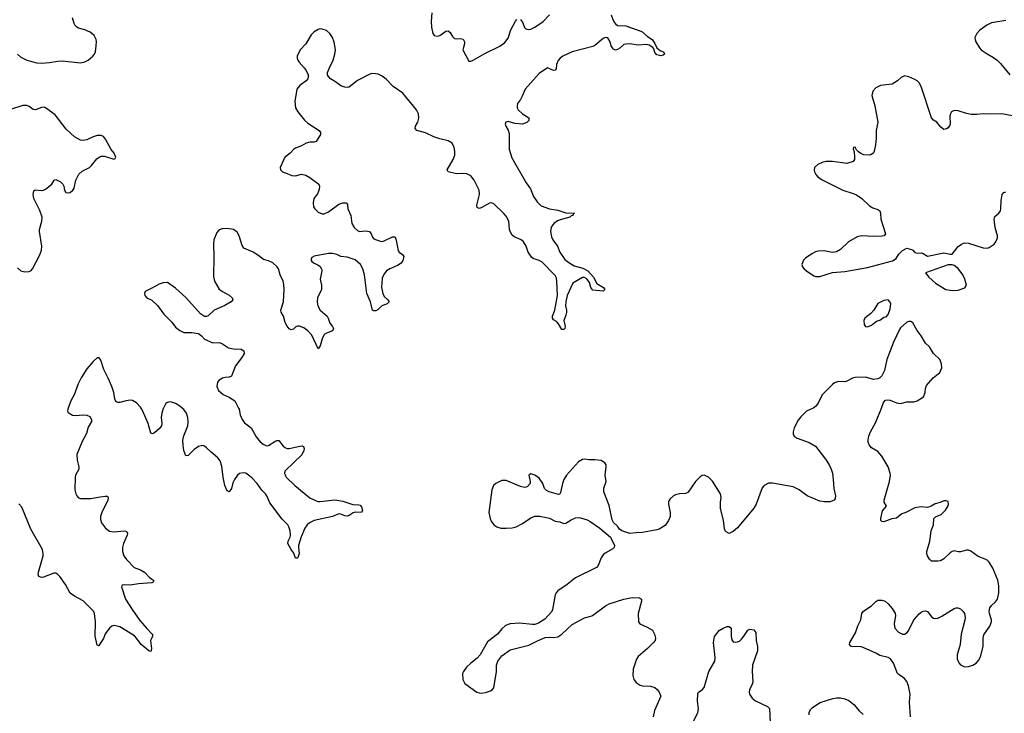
# Model space of a CAD drawing. Header units: inches. Extents: x 2005975 to 2217453, y 644152 to 846769.
# Tile 125 of 162: x 2108720 to 2118255, y 817044 to 823763. Entities that reach past the tile are written whole.
import ezdxf

# ---------------------------------------------------------------- set-up
doc = ezdxf.new("R2010")
doc.units = ezdxf.units.IN
doc.header["$MEASUREMENT"] = 0
for name, color, linetype in [('C1801', 7, 'Continuous'), ('C1802', 7, 'Continuous'), ('C1811', 7, 'Continuous'), ('C1812', 7, 'Continuous')]:
    doc.layers.add(name, color=color, linetype=linetype)

msp = doc.modelspace()

# ---------------------------------------------------------------- linework, layer by layer
at = {"layer": 'C1801', "color": 6, "elevation": 300}
for points in [[(2109189.5, 820000), (2109186, 819990), (2109184, 819970), (2109190, 819959.3), (2109230, 819932.7), (2109267.3, 819927.3), (2109325.7, 819934.3), (2109370, 819931.7), (2109398.1, 819918.1), (2109416.6, 819890), (2109416.6, 819870), (2109383.7, 819816.3), (2109366, 819754), (2109323.7, 819676.3), (2109272.2, 819550), (2109275, 819495), (2109293.1, 819430), (2109293, 819410), (2109260.2, 819350), (2109255.5, 819330), (2109253.4, 819210), (2109263.5, 819170), (2109273.4, 819150), (2109290, 819131.4), (2109310, 819124.2), (2109410, 819123.3), (2109497.8, 819142.2), (2109548.8, 819148.8), (2109570, 819146), (2109577.7, 819130), (2109572.1, 819110), (2109514.6, 818990), (2109502.5, 818950), (2109502.5, 818922.5), (2109512.7, 818890), (2109550, 818837.8), (2109590, 818807.6), (2109630, 818801.2), (2109730.1, 818810.1), (2109746.7, 818806.7), (2109757.9, 818797.9), (2109762.4, 818790), (2109761.2, 818770), (2109725, 818690), (2109716.4, 818650), (2109715.9, 818610), (2109729.2, 818569.2), (2109753.6, 818533.6), (2109830, 818455.3), (2109890, 818432.6), (2109930, 818411.3), (2109978.2, 818358.2), (2110000, 818343.2)], [(2110000, 819754.1), (2109990, 819756.3), (2109963.7, 819850), (2109910, 819976.4), (2109895.4, 820000)], [(2110000, 817775.8), (2109986.9, 817750), (2109997.6, 817670), (2109990, 817642.9), (2109970, 817648.7), (2109895, 817710), (2109852, 817772), (2109832.6, 817792.6), (2109690, 817880.7), (2109650, 817891.9), (2109630, 817893), (2109612.6, 817887.4), (2109590, 817869), (2109547.4, 817812.6), (2109530, 817767.4), (2109493.8, 817710), (2109490, 817697.2), (2109470, 817705.2), (2109451.9, 817791.9), (2109452.7, 817930), (2109443.4, 818010), (2109433.2, 818033.2), (2109334.3, 818134.3), (2109250, 818178.9), (2109210, 818207.8), (2109163.7, 818290), (2109110, 818368.4), (2109089.9, 818389.9), (2109070, 818401.5), (2109050, 818402.7), (2108950, 818362.4), (2108930, 818360.4), (2108905.4, 818370), (2108899.1, 818390), (2108901.3, 818410), (2108947.1, 818570), (2108948.4, 818590), (2108939.9, 818630), (2108826.9, 818826.9), (2108740.1, 819040.1), (2108710, 819073.1)], [(2110000, 818309), (2109870, 818298), (2109790, 818283.9), (2109730, 818289.8), (2109713.6, 818286.4), (2109704.6, 818270), (2109745.9, 818150), (2109808, 818048), (2109882.6, 817942.6), (2109950, 817864.7), (2110000, 817814.6)]]:
    msp.add_lwpolyline(points, dxfattribs=at)
at = {"layer": 'C1802', "color": 6, "elevation": 300}
for points in [[(2108700.1, 823430), (2108730, 823399.8), (2108790, 823371.1), (2108884.7, 823344.7), (2108930, 823342.3), (2109010, 823348.5), (2109090, 823362.7), (2109130, 823365.2), (2109310, 823345.2), (2109350, 823353.8), (2109381.6, 823370), (2109429.7, 823410), (2109444, 823430), (2109453.1, 823453.1), (2109461.7, 823510), (2109464.2, 823550), (2109460.3, 823570), (2109439.7, 823610), (2109401.7, 823641.7), (2109350, 823665), (2109290, 823682.1), (2109260.8, 823700.8), (2109246.2, 823726.2), (2109230, 823782)], [(2108698.6, 821358.6), (2108730, 821330.3), (2108770, 821319), (2108810, 821322.6), (2108830, 821333.7), (2108845.1, 821350), (2108913.8, 821486.2), (2108929.9, 821530.1), (2108935.8, 821570), (2108910.4, 821710), (2108910.4, 821730), (2108935, 821810), (2108936.9, 821850), (2108913.4, 821913.4), (2108857.9, 822030), (2108849.9, 822070), (2108856.3, 822103.7), (2108870, 822115.8), (2108930, 822109.6), (2108950, 822112.9), (2108970, 822122.5), (2109031.1, 822168.9), (2109052.3, 822207.7), (2109070, 822213.9), (2109113.4, 822193.4), (2109138.5, 822170), (2109147.8, 822150), (2109154.6, 822110), (2109168.2, 822088.2), (2109190, 822084.5), (2109210, 822090.2), (2109233.8, 822110), (2109247.2, 822130), (2109265, 822210), (2109292.1, 822267.9), (2109325.2, 822294.8), (2109394.8, 822330), (2109416.2, 822350), (2109466.3, 822413.7), (2109487.9, 822432.1), (2109510, 822441.6), (2109542, 822442), (2109630, 822413), (2109643.2, 822416.8), (2109651.3, 822430), (2109635.1, 822470), (2109605.8, 822505.8), (2109550, 822604.7), (2109530, 822630.9), (2109510, 822640.9), (2109470, 822640.8), (2109430, 822627.8), (2109370, 822598), (2109331.8, 822591.8), (2109310, 822597.2), (2109250, 822629.8), (2109170, 822701.2), (2109062.5, 822842.5), (2108970, 822909.8), (2108955.4, 822915.4), (2108930, 822914), (2108890, 822894.9), (2108870, 822890.5), (2108850, 822892.8), (2108810, 822923.5), (2108790, 822932.2), (2108750, 822932.8), (2108630, 822893.9)], [(2110000, 821163.7), (2109936, 821130), (2109927.7, 821110), (2109933, 821090), (2109952.4, 821070), (2110000, 821045.3)], [(2109895.4, 820000), (2109890, 820008.7), (2109850, 820052.8), (2109813.7, 820073.7), (2109790, 820077), (2109750, 820071.2), (2109690, 820054.5), (2109670, 820054), (2109650, 820065.1), (2109639.9, 820090), (2109629.9, 820150), (2109611, 820211), (2109577.7, 820290), (2109534.7, 820374.7), (2109504.2, 820464.2), (2109490, 820486.3), (2109470, 820486.9), (2109430, 820452.3), (2109370, 820382), (2109313.7, 820293.7), (2109284.7, 820235.3), (2109246.5, 820130), (2109214.3, 820070), (2109189.5, 820000)]]:
    msp.add_lwpolyline(points, dxfattribs=at)
at = {"layer": 'C1811', "color": 6}
for points, elevation in [([(2110112.1, 820000), (2110110, 819996), (2110096.3, 819950), (2110091, 819910), (2110095.8, 819850), (2110092.1, 819830), (2110070, 819800.6), (2110030, 819763.7), (2110010, 819751.9), (2110000, 819754.1)], 300), ([(2110839.8, 820000), (2110845, 819990), (2110854.6, 819934.6), (2110874.5, 819890), (2110898.3, 819858.4), (2110962.6, 819810), (2111010, 819722.2), (2111050, 819672.1), (2111076.1, 819650), (2111110, 819634.8), (2111130, 819638.3), (2111190, 819677.6), (2111210, 819687), (2111227.1, 819687.1), (2111230, 819686.3), (2111270.8, 819630.8), (2111290, 819617.2), (2111293.9, 819615.8), (2111310, 819610.2), (2111330, 819609.5), (2111432.8, 819632.8), (2111454, 819634), (2111469.1, 819629.1), (2111475, 819610), (2111472.6, 819590), (2111451.9, 819548.1), (2111293.9, 819394.9), (2111290, 819391.2), (2111288.8, 819390), (2111285.4, 819365.4), (2111290, 819353.8), (2111293.9, 819344), (2111299.4, 819330), (2111384.3, 819250), (2111530, 819131.5), (2111590, 819102.3), (2111610, 819095.4), (2111630, 819095.2), (2111772.5, 819112.5), (2111850, 819098.1), (2111947.5, 819067.5), (2112004.8, 819064.8), (2112018.5, 819058.5), (2112030, 819044), (2112038.9, 819010), (2112030.8, 818990), (2111967.9, 818992.1), (2111950, 818986.2), (2111910, 818959.9), (2111890, 818953.6), (2111870, 818957.1), (2111830, 818973.6), (2111810, 818975.2), (2111750.5, 818949.5), (2111570, 818911.6), (2111527.9, 818890), (2111505.1, 818870), (2111482.7, 818837.3), (2111445.2, 818754.8), (2111420.7, 818670), (2111418.5, 818650), (2111425.5, 818590), (2111410, 818547.8), (2111390, 818546.3), (2111374.7, 818594.7), (2111349.9, 818629.9), (2111317.5, 818690), (2111318.6, 818710), (2111339.4, 818750), (2111341.5, 818770), (2111338, 818810), (2111327.7, 818850), (2111315.4, 818870), (2111293.9, 818891.7), (2111290, 818895.6), (2111262.9, 818922.9), (2111142, 819082), (2111112, 819152), (2111099.9, 819170), (2111065.4, 819205.4), (2111020.1, 819270), (2110970, 819322.6), (2110950, 819342.1), (2110910, 819369.3), (2110885.3, 819374.7), (2110850, 819365.6), (2110830, 819350.6), (2110799.6, 819310), (2110784, 819276), (2110770, 819220.5), (2110750, 819189.8), (2110730, 819200.4), (2110707, 819250), (2110690.6, 819330.6), (2110678.2, 819438.2), (2110662.8, 819490), (2110639.3, 819519.3), (2110573.2, 819573.2), (2110530, 819617), (2110510, 819631.2), (2110490, 819637.3), (2110450, 819628.1), (2110410, 819600.6), (2110350, 819539.9), (2110330, 819538.4), (2110309.9, 819590.1), (2110301.7, 819641.7), (2110301, 819690), (2110309.6, 819730.4), (2110347.9, 819830), (2110352.6, 819870), (2110347.3, 819910), (2110334.6, 819950), (2110310, 819985.5), (2110292.7, 820000)], 300), ([(2116404.6, 820000), (2116340.3, 819970), (2116283.2, 819916.8), (2116257.3, 819882.7), (2116221, 819810), (2116210.2, 819770), (2116211.5, 819750), (2116221.1, 819730), (2116250.4, 819710), (2116365.9, 819665.9), (2116425.3, 819630), (2116525, 819505), (2116559.4, 819450), (2116578.7, 819410), (2116590.9, 819370), (2116598.7, 819310), (2116602.7, 819222.7), (2116620.3, 819150), (2116616.9, 819123.1), (2116607.7, 819110), (2116590, 819100.5), (2116570, 819093.7), (2116510, 819092.2), (2116470, 819099.6), (2116346.3, 819150), (2116270, 819208.1), (2116210, 819238.1), (2116010, 819274.1), (2115970, 819274.3), (2115930, 819251.9), (2115910, 819228.7), (2115851.9, 819070), (2115828.6, 819030), (2115670, 818841.3), (2115630, 818803.7), (2115590, 818784), (2115561.4, 818801.4), (2115552, 818812), (2115545.6, 818830), (2115536.2, 818910), (2115508.2, 819030), (2115507, 819090), (2115514.5, 819134.5), (2115506.9, 819170), (2115430, 819294), (2115390, 819331.8), (2115349.5, 819349.5), (2115330, 819346), (2115310, 819333.6), (2115265.7, 819290), (2115193.7, 819186.4), (2115170, 819174.4), (2115109.5, 819170.5), (2115070, 819158.9), (2115050, 819149.8), (2115018, 819122), (2115004.2, 819095.8), (2115001.8, 819070), (2115019.8, 818990), (2115019, 818950), (2115004.1, 818910), (2114970, 818864.2), (2114911.6, 818828.4), (2114890, 818820.8), (2114750, 818794.5), (2114690, 818792.6), (2114630, 818784.6), (2114549.6, 818810), (2114529, 818829), (2114510, 818856.3), (2114472.1, 818892.1), (2114456.9, 818916.9), (2114430, 819056), (2114375.7, 819190), (2114376.8, 819223.2), (2114398.5, 819290), (2114391, 819351), (2114401, 819430), (2114398, 819450), (2114385.1, 819470), (2114350, 819491.9), (2114290, 819499.8), (2114230, 819497.7), (2114190, 819505.1), (2114170, 819503), (2114130, 819480.7), (2114013.8, 819350), (2113990.2, 819310), (2113975.8, 819270), (2113958.5, 819181.5), (2113950, 819166), (2113937.1, 819162.9), (2113848.3, 819188.3), (2113820.7, 819200.7), (2113801.7, 819221.7), (2113786, 819270), (2113750, 819322), (2113710, 819351.2), (2113670, 819362.9), (2113650.6, 819349.4), (2113664.9, 819290), (2113662.8, 819270), (2113638.8, 819241.2), (2113625.8, 819234.2), (2113608.2, 819231.8), (2113570, 819240.5), (2113430, 819299.7), (2113390, 819298), (2113330, 819269.6), (2113308.5, 819250), (2113291.8, 819210), (2113264.4, 818990), (2113274.9, 818930), (2113284.2, 818904.2), (2113313, 818870), (2113340.7, 818850), (2113378.3, 818838.3), (2113430, 818836.9), (2113490, 818841.3), (2113529.2, 818850), (2113590, 818882.3), (2113670, 818936.1), (2113710, 818952.9), (2113753.3, 818953.3), (2113821.7, 818941.7), (2113850, 818932.7), (2113904.8, 818904.8), (2113950, 818897), (2113990, 818881.3), (2114010, 818885.7), (2114060.7, 818919.3), (2114102.5, 818937.5), (2114130, 818941.1), (2114150, 818938.4), (2114216.5, 818916.5), (2114243, 818903), (2114337.4, 818837.4), (2114440.4, 818750), (2114481.6, 818670), (2114476.3, 818650), (2114462.6, 818637.4), (2114390, 818596), (2114370, 818578.3), (2114352.2, 818550), (2114322.9, 818477.1), (2114304.6, 818455.4), (2114102.4, 818357.6), (2114023.1, 818290), (2113932.7, 818230), (2113914.9, 818210), (2113904.9, 818190), (2113881.3, 818050), (2113873.7, 818030), (2113804.3, 817955.7), (2113744.2, 817915.8), (2113710, 817905.1), (2113683.3, 817903.3), (2113563.8, 817916.2), (2113470, 817909.7), (2113425.8, 817894.2), (2113390, 817861.3), (2113348.2, 817811.8), (2113250, 817736.2), (2113178.7, 817610), (2113150, 817576.9), (2113089.4, 817530.6), (2113047, 817490), (2113016.5, 817450), (2113008.9, 817430), (2113012.2, 817370), (2113031.7, 817331.7), (2113147.3, 817250), (2113170, 817240.4), (2113190, 817238.4), (2113230, 817244.4), (2113280.1, 817259.9), (2113297, 817270), (2113311.1, 817290), (2113336.8, 817450), (2113338.5, 817510), (2113351.1, 817550), (2113390, 817602), (2113470, 817657.6), (2113650, 817702.3), (2113734.7, 817745.3), (2113810, 817776.5), (2113850, 817781.5), (2113890, 817778.9), (2113930, 817786), (2113970, 817811.8), (2114070, 817903.6), (2114190, 817968.1), (2114250, 817983.5), (2114267.8, 817992.2), (2114394.1, 818085.9), (2114430, 818104.9), (2114570, 818148.6), (2114650, 818166.5), (2114723.8, 818163.8), (2114740.7, 818150), (2114742, 818130), (2114709.1, 818010), (2114712.4, 817930), (2114725.5, 817910), (2114798, 817878), (2114847.5, 817847.5), (2114867.8, 817810), (2114876.9, 817770), (2114872.9, 817750), (2114858.7, 817730), (2114800.4, 817670), (2114710, 817595.1), (2114691.9, 817568.1), (2114661.2, 817470), (2114659, 817410), (2114667.4, 817370), (2114690, 817342), (2114730, 817317.7), (2114752, 817310), (2114830, 817306.3), (2114870, 817293.1), (2114894.4, 817274.4), (2114912.9, 817250), (2114927.4, 817210), (2114869, 817070), (2114854.9, 817010)], 400), ([(2117346.1, 817010), (2117337.3, 817150), (2117342.2, 817230), (2117328.8, 817310), (2117311.4, 817351.4), (2117290, 817379.8), (2117235.8, 817415.8), (2117222.2, 817430), (2117182.5, 817530), (2117154.4, 817570), (2117130, 817585.9), (2117050, 817602.7), (2117010, 817627), (2116890, 817681.2), (2116870, 817686.4), (2116778, 817690), (2116770, 817692.7), (2116755.1, 817710), (2116760.5, 817730), (2116815.3, 817824.7), (2116836.1, 817890), (2116864.4, 817950), (2116876.9, 818010), (2116889.7, 818030.3), (2116912.7, 818050), (2116970, 818086), (2117010, 818127.3), (2117030, 818139.1), (2117070, 818140.4), (2117100.7, 818130), (2117130, 818105.5), (2117170, 818059.3), (2117197.3, 818010), (2117200.2, 817990), (2117187.1, 817910), (2117195.5, 817870), (2117229, 817830), (2117270, 817808.8), (2117290, 817810.9), (2117313.3, 817826.6), (2117330.5, 817850), (2117369.1, 817930.9), (2117385, 817955), (2117430, 818006.2), (2117450, 818023.9), (2117470, 818034.2), (2117490, 818035.2), (2117510, 818028.5), (2117554.3, 817974.3), (2117570, 817964.6), (2117590, 817962.7), (2117610, 817966), (2117650, 817984.2), (2117770, 818060.3), (2117790, 818067), (2117806.7, 818066.7), (2117830, 818056.4), (2117853.7, 818033.7), (2117868.5, 818010), (2117877, 817970), (2117874.4, 817945.6), (2117837, 817810), (2117828.7, 817710), (2117799.5, 817610), (2117800.3, 817570), (2117813.5, 817533.5), (2117831.8, 817511.8), (2117870, 817495.3), (2117910, 817496.9), (2117950, 817509.1), (2117981.6, 817530), (2118004.1, 817555.9), (2118024.2, 817590), (2118051.3, 817690), (2118049.7, 817770), (2118055.6, 817804.4), (2118113.6, 817886.4), (2118131.5, 817930), (2118131.5, 817950), (2118111.2, 818010), (2118109.6, 818030), (2118115.3, 818064.7), (2118130, 818087.3), (2118170, 818122), (2118189.6, 818150), (2118203.5, 818210), (2118202.6, 818277.4), (2118193.9, 818333.9), (2118145.1, 818450), (2118110, 818507), (2118090, 818526), (2118070, 818537.4), (2118002.8, 818562.8), (2117930, 818615.4), (2117910, 818624), (2117890, 818625.4), (2117830, 818606.6), (2117810, 818606.6), (2117770, 818616.4), (2117750, 818612.4), (2117730, 818598.7), (2117670, 818539.7), (2117638, 818522), (2117610, 818516), (2117550, 818518.4), (2117530, 818537), (2117510, 818569.5), (2117504.5, 818590), (2117506, 818610), (2117534.5, 818710), (2117547.2, 818810), (2117571, 818870), (2117571.6, 818930), (2117590, 818946.7), (2117642.9, 818970), (2117684.5, 819010), (2117710, 819052), (2117715.1, 819070), (2117710, 819094), (2117690, 819102.7), (2117670, 819100.5), (2117634.7, 819085.3), (2117586.8, 819073.2), (2117547.7, 819050), (2117510, 819038.3), (2117450, 819045.1), (2117390, 819033.7), (2117301, 818990), (2117263.6, 818976.4), (2117210, 818935.4), (2117167.6, 818927.6), (2117090, 818899.7), (2117070, 818902.4), (2117059.5, 818910), (2117058, 818930), (2117075.8, 819004.2), (2117113.6, 819050), (2117093.2, 819090), (2117092, 819110), (2117143.4, 819290), (2117151.9, 819350), (2117150.6, 819370), (2117129.9, 819430), (2117070, 819536), (2117030, 819579.8), (2116970, 819614.6), (2116946.1, 819646.1), (2116938.1, 819670), (2116937.5, 819690), (2116944.2, 819730), (2116956.1, 819763.9), (2117010, 819863), (2117065.1, 820000)], 400), ([(2110000, 818343.2), (2110019.1, 818330), (2110010, 818309.9), (2110000, 818309)], 300), ([(2115250, 816970.5), (2115287.1, 817050), (2115294.2, 817085.8), (2115285.6, 817165.6), (2115287.1, 817232.9), (2115294.7, 817250), (2115330, 817272.6), (2115347.1, 817292.8), (2115392.8, 817450), (2115452.2, 817550), (2115454.2, 817585.8), (2115438, 817730), (2115450, 817786.8), (2115470, 817818.4), (2115495.2, 817844.8), (2115534, 817870), (2115570, 817885.5), (2115590, 817886), (2115609, 817869), (2115609.3, 817790), (2115616.5, 817756.5), (2115630, 817737.6), (2115652.9, 817732.9), (2115670, 817734.7), (2115690, 817743.9), (2115710, 817760.9), (2115733.7, 817790), (2115770, 817850.3), (2115790, 817857.4), (2115830, 817851.6), (2115847.5, 817827.5), (2115851.1, 817750), (2115864.1, 817690), (2115865.4, 817650), (2115817, 817510), (2115813.5, 817450), (2115820.1, 817350), (2115814.1, 817325.9), (2115787.4, 817270), (2115784.2, 817250), (2115787.2, 817230), (2115813.7, 817190), (2115844.2, 817164.2), (2115960.5, 817110), (2115981.7, 817090), (2115986.3, 816950)], 400), ([(2110000, 817814.6), (2110004.6, 817810), (2110007.2, 817790), (2110000, 817775.8)], 300), ([(2116365.5, 817030), (2116365.6, 817050), (2116378.8, 817081.2), (2116399.1, 817100.9), (2116472.8, 817147.2), (2116593.5, 817186.5), (2116630, 817195), (2116670, 817193.2), (2116710, 817184.7), (2116748.4, 817168.4), (2116798.4, 817130), (2116848.9, 817068.9), (2116890, 817033.4)], 400)]:
    msp.add_lwpolyline(points, dxfattribs=dict(at, elevation=elevation))
at = {"layer": 'C1812', "color": 6}
for points, elevation in [([(2114449.1, 823809.1), (2114470, 823747.6), (2114490, 823723.2), (2114510, 823707.5), (2114590, 823703.2), (2114743.6, 823650), (2114801, 823601), (2114846, 823570), (2114871.3, 823531.3), (2114890.4, 823490), (2114923.2, 823463.2), (2114958, 823450), (2114966, 823430), (2114950, 823419.3), (2114930, 823414), (2114890, 823422.7), (2114870, 823446), (2114861.4, 823481.4), (2114852.8, 823492.8), (2114817.3, 823517.3), (2114790, 823523.6), (2114710, 823517.8), (2114630, 823529.8), (2114590, 823527.1), (2114570, 823522.4), (2114531.7, 823488.3), (2114510, 823475.2), (2114489.1, 823469.1), (2114470, 823477.4), (2114460.4, 823490), (2114449.4, 823510), (2114435.7, 823555.7), (2114420, 823580), (2114410, 823588.6), (2114390, 823589.3), (2114370, 823581.3), (2114290, 823513), (2114270, 823501.9), (2114070, 823451.3), (2113980.8, 823410), (2113952.8, 823390), (2113933.4, 823366.6), (2113918.4, 823330), (2113913.8, 823286.2), (2113906.4, 823273.6), (2113890, 823271.3), (2113830, 823295.1), (2113750, 823242), (2113613.6, 823090), (2113590, 823029.5), (2113570, 822989.6), (2113542, 822950), (2113536, 822930), (2113536.9, 822910), (2113547.9, 822890), (2113588, 822850), (2113651.2, 822811.2), (2113652, 822788), (2113632.3, 822767.7), (2113588.2, 822751.8), (2113516.3, 822756.3), (2113450, 822775.6), (2113428, 822770), (2113421.6, 822750), (2113428.4, 822730), (2113451.9, 822691.9), (2113460.3, 822660.3), (2113460.2, 822510), (2113486.2, 822426.2), (2113623.4, 822183.4), (2113665.5, 822125.5), (2113695.2, 822050), (2113730, 821998), (2113770, 821960.2), (2113850, 821930.9), (2113930, 821917.6), (2114010, 821891), (2114093.4, 821890), (2114080.3, 821879.7), (2114078.7, 821870), (2114058.9, 821861), (2114047.4, 821850), (2113954.9, 821825.1), (2113926.6, 821813.4), (2113891.7, 821788.3), (2113867.8, 821752.2), (2113859.4, 821710), (2113870, 821660.5), (2113884.2, 821630), (2113928.7, 821568.7), (2113951.4, 821510), (2114000.7, 821440.7), (2114036.8, 821410), (2114090, 821379.6), (2114174.9, 821354.9), (2114220.5, 821330), (2114276.5, 821270), (2114308.9, 821208.9), (2114372.7, 821170), (2114387.3, 821150), (2114370, 821132.7), (2114270, 821144.4), (2114251.2, 821170), (2114238.5, 821218.5), (2114212.7, 821252.7), (2114190, 821265.8), (2114170, 821265.8), (2114075.6, 821210), (2114022.4, 821090), (2114008, 821030), (2114005.8, 820990), (2114014, 820950), (2114014.1, 820925.9), (2114010, 820902), (2113990.4, 820850), (2114003.1, 820790), (2113998.4, 820770), (2113990, 820761.6), (2113970, 820762.4), (2113937.9, 820817.9), (2113918.6, 820838.6), (2113890, 820854.6), (2113879.9, 820870), (2113880.6, 820890), (2113902.2, 820950), (2113929, 821090), (2113923.3, 821230), (2113918.6, 821258.6), (2113906.5, 821286.5), (2113776.3, 821416.3), (2113750, 821430.9), (2113693, 821450), (2113679.5, 821459.5), (2113642.7, 821510), (2113624.3, 821570), (2113600.5, 821610), (2113575.2, 821630), (2113510, 821658.5), (2113490, 821675.1), (2113470.2, 821710), (2113464.2, 821730), (2113456.5, 821810), (2113430, 821859), (2113410, 821884.7), (2113310, 821978.6), (2113290, 821988), (2113270, 821985.3), (2113190, 821939.5), (2113170, 821933.8), (2113150, 821942.9), (2113146.8, 821966.8), (2113172.2, 822070), (2113171.1, 822110), (2113119.6, 822210), (2113090, 822249.8), (2113048.8, 822268.8), (2113010, 822272.7), (2112950, 822268.8), (2112868.3, 822290), (2112859.8, 822310), (2112917.9, 822410), (2112932.5, 822450), (2112932.8, 822490), (2112926.4, 822526.4), (2112907.6, 822567.6), (2112870, 822588), (2112790, 822607.5), (2112730, 822628.4), (2112650, 822667.7), (2112564.5, 822690), (2112549.9, 822710), (2112553.9, 822730), (2112575.3, 822770), (2112585.9, 822810), (2112580.7, 822850), (2112561.7, 822890), (2112430.5, 823050), (2112336.4, 823116.4), (2112268.4, 823188.4), (2112230, 823215.4), (2112190, 823234.5), (2112170, 823239.1), (2112130, 823240.2), (2112110, 823235), (2111990, 823175.5), (2111930, 823124.1), (2111910, 823110.7), (2111890, 823106.3), (2111870, 823108.3), (2111830, 823121.7), (2111779.7, 823159.7), (2111728.7, 823188.7), (2111710, 823211.8), (2111702.2, 823230), (2111701.1, 823250), (2111715.7, 823290), (2111754.8, 823370), (2111773.1, 823430), (2111776.7, 823470), (2111765.2, 823545.2), (2111749.9, 823589.9), (2111722.7, 823630), (2111690, 823656.8), (2111650, 823672.4), (2111630, 823673.5), (2111610, 823669.2), (2111570, 823646.9), (2111542.1, 823617.9), (2111490.1, 823529.9), (2111436.6, 823470), (2111407.7, 823410), (2111407, 823390), (2111412.7, 823370), (2111425, 823350), (2111476.2, 823296.2), (2111495.1, 823270), (2111514.5, 823230), (2111515, 823210), (2111509.1, 823190), (2111493.8, 823170), (2111434.1, 823125.9), (2111405.3, 823090), (2111384.4, 822970), (2111392, 822910), (2111414, 822870), (2111478.3, 822790), (2111510, 822760.7), (2111618.9, 822690), (2111634, 822670), (2111633.7, 822650), (2111590, 822583.5), (2111570, 822576.8), (2111530, 822575.3), (2111493.8, 822566.2), (2111450, 822539.8), (2111390, 822519.7), (2111375.5, 822510), (2111340.5, 822470), (2111293.9, 822434), (2111290, 822431), (2111288.7, 822430), (2111242, 822330), (2111244, 822310), (2111264, 822290), (2111290, 822279.7), (2111293.9, 822278.1), (2111354.2, 822254.2), (2111390, 822251.3), (2111450, 822266.8), (2111490, 822257.1), (2111530, 822233.4), (2111615.8, 822170), (2111624.5, 822150), (2111621.4, 822118.6), (2111603.2, 822076.8), (2111568.8, 822030), (2111561.1, 821990), (2111564.9, 821950), (2111577.6, 821930), (2111610, 821898.9), (2111650, 821881.5), (2111670, 821881.5), (2111710, 821903.2), (2111810, 821974.5), (2111850, 821990.1), (2111877.3, 821990), (2111886.2, 821986.2), (2111893.3, 821973.3), (2111898.3, 821930), (2111925.7, 821865.7), (2111936.1, 821790), (2111959, 821750), (2111990, 821720.2), (2112010, 821710.9), (2112070, 821717.3), (2112107, 821710), (2112122.3, 821690), (2112136.3, 821656.3), (2112150, 821640.2), (2112210, 821617.7), (2112230, 821615.6), (2112250, 821619.6), (2112330, 821660.3), (2112350, 821659.3), (2112354.7, 821654.7), (2112365.7, 821625.7), (2112384.1, 821524.1), (2112394, 821510), (2112427.6, 821487.6), (2112439.6, 821470), (2112430.2, 821430), (2112414.1, 821405.9), (2112379.6, 821380.4), (2112305.3, 821350), (2112272.9, 821330), (2112250, 821299.7), (2112230, 821258.4), (2112224.6, 821170), (2112236.6, 821110), (2112250, 821082.2), (2112285.8, 821050), (2112297.2, 821030), (2112277.8, 821010), (2112228.4, 820991.6), (2112190, 820954.8), (2112170, 820942.2), (2112150, 820941.6), (2112136.4, 820950), (2112116.1, 821030), (2112082.3, 821110), (2112059.4, 821290), (2112043.5, 821350), (2112021.4, 821390), (2111970, 821437.9), (2111890, 821463.1), (2111830, 821469), (2111790, 821487.8), (2111750, 821498.8), (2111710, 821497), (2111570, 821470.8), (2111550, 821460.3), (2111542, 821450), (2111543, 821430), (2111550, 821419.7), (2111570, 821404.8), (2111608.6, 821388.6), (2111630, 821371.2), (2111642.7, 821350), (2111646, 821330), (2111628.8, 821250), (2111641.5, 821190), (2111642.5, 821150), (2111604.7, 821070), (2111600.7, 821030), (2111607.2, 820990), (2111630, 820948.2), (2111696.1, 820890), (2111707.8, 820870), (2111723.6, 820823.6), (2111750.1, 820790), (2111759, 820770), (2111749.1, 820750), (2111690, 820727.6), (2111670, 820714.8), (2111649.6, 820670), (2111630, 820602.9), (2111610, 820574), (2111550, 820706.2), (2111509.2, 820749.2), (2111470, 820777), (2111430, 820793.9), (2111410, 820794), (2111392.5, 820787.5), (2111370, 820766.2), (2111350, 820757.6), (2111330, 820768.9), (2111310, 820793.8), (2111293.9, 820822.9), (2111290, 820829.9), (2111274.1, 820890), (2111253, 820930), (2111249.9, 820950), (2111273.5, 821030), (2111280.4, 821150), (2111277.3, 821197.3), (2111270, 821230.8), (2111242.5, 821290), (2111225.7, 821350), (2111213.5, 821370), (2111170, 821406.4), (2111130, 821426.8), (2111079.9, 821439.9), (2111036.5, 821476.5), (2110981, 821510), (2110890.9, 821550.9), (2110874, 821574), (2110845.6, 821670), (2110825.2, 821705.2), (2110789.9, 821729.9), (2110730, 821741.8), (2110681.4, 821738.6), (2110650, 821726.2), (2110630, 821700.4), (2110600.4, 821630), (2110596.6, 821590), (2110600.7, 821470), (2110596.5, 821276.5), (2110606.6, 821230), (2110652.3, 821152.3), (2110684, 821130), (2110750, 821095.5), (2110776.5, 821070), (2110782.4, 821050), (2110766.9, 821030), (2110706.7, 820993.4), (2110601.7, 820950), (2110545.6, 820894.4), (2110530, 820886.4), (2110510, 820887.7), (2110470, 820912), (2110330, 821072.3), (2110230, 821160.9), (2110150, 821218), (2110110, 821213.6), (2110070, 821200.5), (2110000, 821163.7)], 300), ([(2112712.6, 823830), (2112705.2, 823745.2), (2112709.1, 823690), (2112720.9, 823630), (2112733, 823610), (2112762.9, 823602.9), (2112790, 823608.8), (2112847.8, 823652.2), (2112870, 823655.4), (2112890, 823639), (2112910, 823600.3), (2112930, 823582), (2112950, 823577.6), (2112990, 823582.2), (2113013.3, 823573.3), (2113026.7, 823550), (2113027.8, 823530), (2113012.1, 823470), (2113070, 823360.3), (2113090, 823360.9), (2113110, 823370.3), (2113224.3, 823435.7), (2113370, 823506.6), (2113417.1, 823542.9), (2113450, 823583.6), (2113476.6, 823663.4), (2113521.6, 823750), (2113535.1, 823764.9)], 300), ([(2113570, 823764.1), (2113591.6, 823731.6), (2113610, 823686.9), (2113618.7, 823678.7), (2113630, 823671), (2113648, 823668), (2113670, 823672.4), (2113710, 823691.3), (2113790, 823746.7), (2113850, 823809.3)], 300), ([(2118270, 823754.8), (2118130, 823732.8), (2118085.7, 823710), (2118018.2, 823661.8), (2117990.3, 823630), (2117970.4, 823590), (2117972, 823570), (2117981.1, 823550), (2118014.2, 823490), (2118030, 823472.4), (2118090, 823431), (2118150, 823398), (2118185.8, 823370), (2118217.9, 823337.9), (2118308.3, 823230)], 400), ([(2118350, 822829.8), (2118230, 822851.6), (2118112.2, 822847.8), (2118050, 822852.5), (2117990, 822844.7), (2117934.4, 822845.6), (2117890, 822854.3), (2117810, 822881), (2117770, 822884.4), (2117744.4, 822870), (2117734, 822850), (2117729.1, 822830), (2117730.3, 822750), (2117723.6, 822736.4), (2117710, 822717), (2117694.4, 822705.6), (2117670, 822700.7), (2117641.4, 822721.4), (2117601.6, 822770), (2117570, 822791.3), (2117550, 822811.8), (2117450, 823115.1), (2117429.7, 823150), (2117410, 823171.1), (2117390, 823184), (2117330, 823211), (2117290, 823218.7), (2117256.7, 823203.3), (2117220.5, 823170), (2117170, 823136.9), (2117055.1, 823124.9), (2117010, 823104.5), (2116983, 823070), (2116972.4, 823030), (2117000.8, 822930), (2117029.1, 822770), (2117015.5, 822690), (2117015.3, 822615.3), (2117008.6, 822550), (2116995.9, 822490), (2116987.5, 822472.5), (2116970, 822455.8), (2116950, 822449.8), (2116895.1, 822455.1), (2116866.5, 822466.5), (2116843.3, 822483.3), (2116822.7, 822502.7), (2116810, 822528), (2116794, 822526), (2116792, 822510), (2116802.8, 822482.8), (2116805.5, 822430), (2116804, 822410), (2116790, 822389.3), (2116730, 822369.7), (2116590, 822388.2), (2116530, 822389.6), (2116490, 822379.5), (2116450, 822360.9), (2116418, 822330), (2116414.9, 822310), (2116417.6, 822290), (2116430, 822264.9), (2116450, 822241.6), (2116490, 822212.7), (2116690, 822111.6), (2116790, 822080.3), (2116825, 822064.9), (2116876.4, 822030), (2116950, 821959.5), (2116981.8, 821941.8), (2117030, 821924.2), (2117050, 821910.4), (2117056.9, 821890), (2117060.7, 821830), (2117105.5, 821690), (2117091, 821670), (2117070, 821665.1), (2116990, 821661.5), (2116871.6, 821668.5), (2116830, 821660.4), (2116746.7, 821610), (2116670, 821537.4), (2116630, 821513.7), (2116590, 821508.3), (2116510, 821523.5), (2116450, 821520.5), (2116425.4, 821514.6), (2116390, 821495.6), (2116330, 821453.6), (2116310, 821432.3), (2116295.5, 821390), (2116300.5, 821370), (2116312.2, 821352.2), (2116339.1, 821330), (2116410, 821283.1), (2116430, 821276.5), (2116470, 821274.9), (2116590, 821314.6), (2116710, 821323.1), (2116930, 821363.2), (2117172.9, 821427.1), (2117206.6, 821450), (2117232.7, 821490), (2117270, 821527.3), (2117310, 821550.5), (2117358, 821538), (2117370.8, 821530), (2117390, 821506.8), (2117410, 821500.7), (2117450, 821503), (2117470, 821499.1), (2117510, 821473.4), (2117670, 821504.9), (2117730, 821490.5), (2117750, 821490.7), (2117810, 821567.2), (2117842, 821590), (2117870, 821600.2), (2117910, 821598), (2118050, 821553.8), (2118089.7, 821550.3), (2118110, 821557), (2118158, 821590), (2118173.7, 821610), (2118189.7, 821650), (2118188.3, 821670), (2118166.2, 821750), (2118155.8, 821830), (2118162.9, 821857.1), (2118200.9, 821890), (2118217, 821910), (2118222.4, 821930), (2118224.4, 822010), (2118233.6, 822070), (2118250, 822090.3), (2118270, 822096.5)], 400), ([(2110000, 821045.3), (2110003.5, 821043.5), (2110054.9, 820994.9), (2110116.2, 820910), (2110191.8, 820831.8), (2110230, 820784.9), (2110271.1, 820751.1), (2110310, 820733.1), (2110386.5, 820733.5), (2110450, 820722.8), (2110481.5, 820701.5), (2110510, 820666.7), (2110590, 820632.7), (2110654.6, 820634.6), (2110683.4, 820623.4), (2110743, 820583), (2110790, 820574.7), (2110864.7, 820570), (2110890, 820555.5), (2110894.9, 820530), (2110872.2, 820490), (2110809.5, 820410), (2110770, 820309.8), (2110750, 820299.4), (2110710, 820297), (2110683.7, 820290), (2110652.8, 820270), (2110636.9, 820250), (2110627.6, 820210), (2110645, 820170), (2110690, 820131), (2110750, 820104.8), (2110803.9, 820070), (2110839.8, 820000)], 300), ([(2117065.1, 820000), (2117086.5, 820053.5), (2117104, 820076), (2117118.9, 820081.1), (2117150, 820077.6), (2117210, 820050.2), (2117250, 820044.4), (2117310, 820059.6), (2117380.1, 820059.9), (2117410, 820070.4), (2117471.6, 820110), (2117489.7, 820150), (2117491.1, 820190), (2117500.9, 820219.1), (2117566.9, 820293.1), (2117630, 820346), (2117649.7, 820390), (2117647.8, 820430), (2117629.7, 820469.8), (2117571.1, 820530), (2117530, 820593.6), (2117490.7, 820630.7), (2117450, 820699.6), (2117411.4, 820751.4), (2117370, 820826.6), (2117350, 820840.9), (2117330, 820840.9), (2117310, 820832.7), (2117250, 820777), (2117239, 820761), (2117181.7, 820638.3), (2117118, 820470), (2117095.3, 820364.8), (2117070, 820312.7), (2117050, 820292.3), (2117030, 820282.7), (2116990, 820278.7), (2116910, 820298.7), (2116810, 820296.4), (2116784.9, 820290), (2116730, 820260.4), (2116710, 820256.4), (2116650, 820258.8), (2116610, 820243.9), (2116590, 820229.7), (2116490, 820128.6), (2116451.8, 820048.2), (2116430, 820018.2), (2116410, 820002.5), (2116404.6, 820000)], 400), ([(2110292.7, 820000), (2110270, 820019.1), (2110230, 820044.6), (2110190, 820058.8), (2110170, 820060.6), (2110150, 820056.2), (2110135.2, 820044.8), (2110112.1, 820000)], 300)]:
    msp.add_lwpolyline(points, dxfattribs=dict(at, elevation=elevation))
at = {"layer": 'C1812', "color": 6, "elevation": 400}
for points in [[(2117750, 821387.6), (2117710, 821387.3), (2117492, 821310), (2117524.9, 821270), (2117588, 821210), (2117687.7, 821150), (2117750, 821139), (2117810, 821144.4), (2117873.6, 821166.4), (2117888.9, 821191.1), (2117874, 821250), (2117853, 821290), (2117810, 821351.8), (2117770, 821380.5)], [(2117130, 821048), (2117090, 821042), (2117030, 821013.2), (2116992.5, 820947.5), (2116963.1, 820916.9), (2116906, 820870), (2116896.4, 820850), (2116899.5, 820810), (2116910, 820790.7), (2116930, 820787), (2116970, 820803.8), (2117017, 820843), (2117050, 820851), (2117090, 820882), (2117110, 820886), (2117130, 820906), (2117150, 820962), (2117155.1, 821010), (2117150, 821028)]]:
    msp.add_lwpolyline(points, close=True, dxfattribs=at)

doc.saveas('drawing.dxf')
